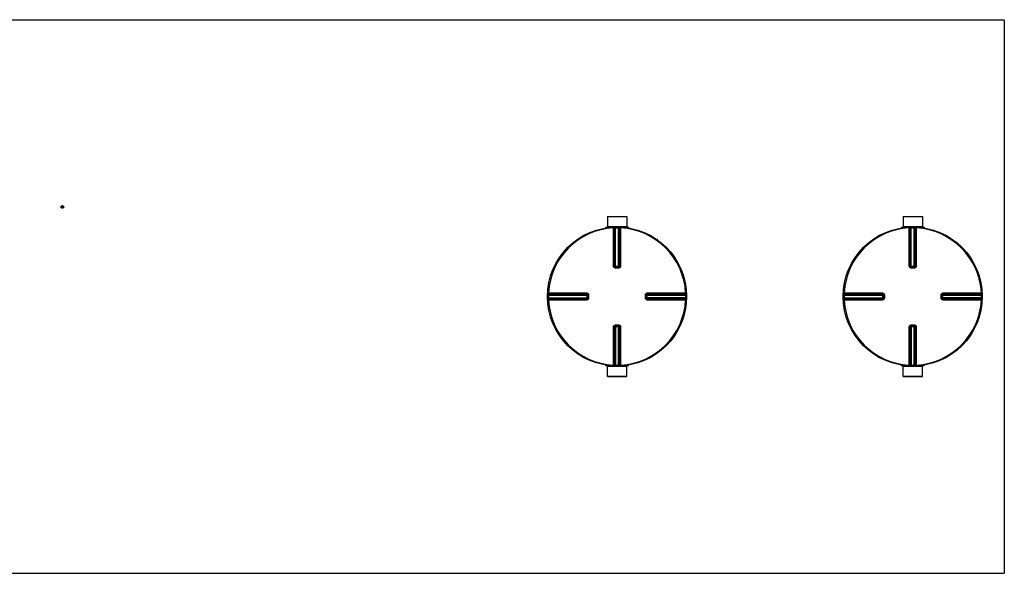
# Model space of a CAD drawing. Header units: millimetres. Extents: x 0 to 420, y 0 to 297.
# Tile 15 of 34: x 210 to 280, y 134 to 174. Entities that reach past the tile are written whole.
import ezdxf

# ---------------------------------------------------------------- set-up
doc = ezdxf.new("R2010")
doc.units = ezdxf.units.MM
doc.header["$LTSCALE"] = 23.1
doc.layers.get('0').update_dxf_attribs({"linetype": 'CONTINUOUS'})
doc.layers.add('AXES_REF', color=7, linetype='CONTINUOUS')
doc.layers.add('VISSERIE', color=7, linetype='CONTINUOUS')

msp = doc.modelspace()

# ---------------------------------------------------------------- linework, layer by layer
at = {"color": 7, "linetype": 'Continuous'}
for p, q in [((39.587, 173.527), (279.645, 173.527)), ((279.645, 173.527), (279.645, 134.215)), ((212.693, 160.246), (212.693, 160.265)), ((212.693, 160.246), (212.708, 160.18)), ((212.7, 160.238), (212.701, 160.23)), ((212.701, 160.23), (212.708, 160.198)), ((212.708, 160.18), (212.708, 160.198)), ((212.708, 160.18), (212.78, 160.159)), ((212.724, 160.293), (212.717, 160.288)), ((212.74, 160.192), (212.748, 160.189)), ((212.788, 160.301), (212.78, 160.304)), ((212.78, 160.159), (212.835, 160.205)), ((212.78, 160.159), (212.78, 160.178)), ((212.804, 160.2), (212.811, 160.206)), ((212.828, 160.255), (212.827, 160.263)), ((212.835, 160.223), (212.828, 160.255)), ((212.835, 160.205), (212.835, 160.223)), ((251.465, 159.545), (252.836, 159.545)), ((251.465, 159.545), (251.468, 158.83)), ((252.836, 159.545), (252.833, 158.83)), ((272.46, 159.545), (273.831, 159.545)), ((272.46, 159.545), (272.463, 158.83)), ((273.831, 159.545), (273.828, 158.83)), ((251.351, 158.798), (251.799, 158.798)), ((251.351, 158.798), (251.351, 158.746)), ((251.468, 158.83), (252.833, 158.83)), ((251.468, 158.83), (251.5, 158.798)), ((252.501, 158.798), (252.95, 158.798)), ((252.833, 158.83), (252.8, 158.798)), ((252.95, 158.798), (252.95, 158.746)), ((272.346, 158.798), (272.794, 158.798)), ((272.346, 158.798), (272.346, 158.746)), ((272.463, 158.83), (273.828, 158.83)), ((272.463, 158.83), (272.495, 158.798)), ((273.496, 158.798), (273.945, 158.798)), ((273.828, 158.83), (273.795, 158.798)), ((273.945, 158.798), (273.945, 158.746)), ((254.991, 157.943), (255.027, 157.906)), ((252.029, 155.953), (252.023, 155.953)), ((252.029, 155.953), (252.272, 155.953)), ((252.278, 155.953), (252.272, 155.953)), ((273.024, 155.953), (273.018, 155.953)), ((273.024, 155.953), (273.267, 155.953)), ((273.273, 155.953), (273.267, 155.953)), ((250.068, 153.998), (250.068, 153.998)), ((250.068, 153.998), (250.068, 153.992)), ((250.068, 153.992), (250.068, 153.749)), ((254.232, 153.992), (254.233, 153.998)), ((254.232, 153.749), (254.232, 153.992)), ((271.063, 153.998), (271.063, 153.998)), ((271.063, 153.998), (271.063, 153.992)), ((271.063, 153.992), (271.063, 153.749)), ((275.227, 153.992), (275.228, 153.998)), ((275.227, 153.749), (275.227, 153.992)), ((250.068, 153.749), (250.068, 153.744)), ((250.068, 153.744), (250.068, 153.743)), ((254.233, 153.744), (254.232, 153.749)), ((271.063, 153.749), (271.063, 153.744)), ((271.063, 153.744), (271.063, 153.743)), ((275.228, 153.744), (275.227, 153.749)), ((252.023, 151.788), (252.029, 151.789)), ((252.272, 151.789), (252.029, 151.789)), ((252.272, 151.789), (252.278, 151.788)), ((273.018, 151.788), (273.024, 151.789)), ((273.267, 151.789), (273.024, 151.789)), ((273.267, 151.789), (273.273, 151.788)), ((251.351, 148.944), (251.351, 148.996)), ((251.799, 148.944), (251.351, 148.944)), ((251.465, 148.196), (251.468, 148.911)), ((251.468, 148.911), (251.5, 148.944)), ((252.833, 148.911), (251.468, 148.911)), ((252.95, 148.944), (252.501, 148.944)), ((252.833, 148.911), (252.8, 148.944)), ((252.836, 148.196), (252.833, 148.911)), ((252.95, 148.944), (252.95, 148.996)), ((272.346, 148.944), (272.346, 148.996)), ((272.794, 148.944), (272.346, 148.944)), ((272.46, 148.196), (272.463, 148.911)), ((272.463, 148.911), (272.495, 148.944)), ((273.828, 148.911), (272.463, 148.911)), ((273.945, 148.944), (273.496, 148.944)), ((273.828, 148.911), (273.795, 148.944)), ((273.831, 148.196), (273.828, 148.911)), ((273.945, 148.944), (273.945, 148.996)), ((252.836, 148.196), (251.465, 148.196)), ((273.831, 148.196), (272.46, 148.196)), ((39.587, 134.215), (279.645, 134.215))]:
    msp.add_line(p, q, dxfattribs=at)
at = {"color": 9, "linetype": 'Continuous'}
for p, q in [((251.895, 158.804), (251.898, 158.741)), ((251.898, 156.019), (251.898, 158.741)), ((251.962, 156.018), (251.962, 158.74)), ((251.981, 158.74), (251.981, 156.016)), ((252.044, 158.81), (252.045, 158.746)), ((252.045, 155.953), (252.045, 158.746)), ((252.257, 158.81), (252.255, 158.746)), ((252.255, 155.953), (252.255, 158.746)), ((252.32, 156.016), (252.32, 158.74)), ((252.338, 158.74), (252.338, 156.018)), ((252.406, 158.804), (252.403, 158.741)), ((252.403, 158.741), (252.403, 156.019)), ((272.89, 158.804), (272.893, 158.741)), ((272.893, 156.019), (272.893, 158.741)), ((272.957, 156.018), (272.957, 158.74)), ((272.976, 158.74), (272.976, 156.016)), ((273.039, 158.81), (273.04, 158.746)), ((273.04, 155.953), (273.04, 158.746)), ((273.252, 158.81), (273.25, 158.746)), ((273.25, 155.953), (273.25, 158.746)), ((273.315, 156.016), (273.315, 158.74)), ((273.333, 158.74), (273.333, 156.018)), ((273.401, 158.804), (273.398, 158.741)), ((273.398, 158.741), (273.398, 156.019)), ((251.962, 156.018), (251.981, 156.016)), ((252.029, 155.889), (252.029, 155.953)), ((252.045, 156.016), (252.255, 156.016)), ((252.272, 155.889), (252.272, 155.953)), ((252.32, 156.016), (252.338, 156.018)), ((272.957, 156.018), (272.976, 156.016)), ((273.024, 155.889), (273.024, 155.953)), ((273.04, 156.016), (273.25, 156.016)), ((273.267, 155.889), (273.267, 155.953)), ((273.315, 156.016), (273.333, 156.018)), ((252.15, 155.889), (252.029, 155.889)), ((252.272, 155.889), (252.15, 155.889)), ((273.145, 155.889), (273.024, 155.889)), ((273.267, 155.889), (273.145, 155.889)), ((247.211, 153.977), (247.275, 153.976)), ((247.217, 154.127), (247.28, 154.123)), ((247.275, 153.976), (250.068, 153.976)), ((247.28, 154.123), (250.002, 154.123)), ((247.281, 154.04), (250.005, 154.04)), ((247.282, 154.059), (250.003, 154.059)), ((250.005, 154.04), (250.003, 154.059)), ((250.005, 153.976), (250.005, 153.99)), ((250.005, 153.976), (250.005, 153.766)), ((250.132, 153.992), (250.068, 153.992)), ((250.132, 153.992), (250.132, 153.749)), ((254.168, 153.992), (254.232, 153.992)), ((254.168, 153.749), (254.168, 153.992)), ((254.232, 153.976), (257.026, 153.976)), ((254.295, 153.976), (254.295, 153.99)), ((254.295, 153.766), (254.295, 153.976)), ((254.298, 154.059), (254.296, 154.04)), ((254.296, 154.04), (257.02, 154.04)), ((254.298, 154.123), (257.02, 154.123)), ((254.298, 154.059), (257.019, 154.059)), ((257.084, 154.127), (257.02, 154.123)), ((257.089, 153.977), (257.026, 153.976)), ((268.206, 153.977), (268.27, 153.976)), ((268.212, 154.127), (268.275, 154.123)), ((268.27, 153.976), (271.063, 153.976)), ((268.275, 154.123), (270.997, 154.123)), ((268.276, 154.04), (271, 154.04)), ((268.277, 154.059), (270.998, 154.059)), ((271, 154.04), (270.998, 154.059)), ((271, 153.976), (271, 153.99)), ((271, 153.976), (271, 153.766)), ((271.127, 153.992), (271.063, 153.992)), ((271.127, 153.992), (271.127, 153.749)), ((275.163, 153.992), (275.227, 153.992)), ((275.163, 153.749), (275.163, 153.992)), ((275.227, 153.976), (278.021, 153.976)), ((275.29, 153.976), (275.29, 153.99)), ((275.29, 153.766), (275.29, 153.976)), ((275.293, 154.059), (275.291, 154.04)), ((275.291, 154.04), (278.015, 154.04)), ((275.293, 154.123), (278.015, 154.123)), ((275.293, 154.059), (278.014, 154.059)), ((278.079, 154.127), (278.015, 154.123)), ((278.084, 153.977), (278.021, 153.976)), ((247.211, 153.764), (247.275, 153.766)), ((247.217, 153.615), (247.28, 153.618)), ((247.275, 153.766), (250.068, 153.766)), ((250.002, 153.618), (247.28, 153.618)), ((250.005, 153.701), (247.281, 153.701)), ((250.003, 153.683), (247.282, 153.683)), ((249.434, 153.618), (249.291, 153.618)), ((250.003, 153.683), (250.005, 153.701)), ((250.005, 153.766), (250.005, 153.752)), ((250.132, 153.749), (250.068, 153.749)), ((254.168, 153.749), (254.232, 153.749)), ((257.026, 153.766), (254.232, 153.766)), ((254.295, 153.766), (254.295, 153.751)), ((257.02, 153.701), (254.296, 153.701)), ((254.296, 153.701), (254.298, 153.683)), ((257.019, 153.683), (254.298, 153.683)), ((257.02, 153.618), (254.298, 153.618)), ((257.084, 153.615), (257.02, 153.618)), ((257.089, 153.764), (257.026, 153.766)), ((268.206, 153.764), (268.27, 153.766)), ((268.212, 153.615), (268.275, 153.618)), ((268.27, 153.766), (271.063, 153.766)), ((270.997, 153.618), (268.275, 153.618)), ((271, 153.701), (268.276, 153.701)), ((270.998, 153.683), (268.277, 153.683)), ((270.429, 153.618), (270.286, 153.618)), ((270.998, 153.683), (271, 153.701)), ((271, 153.766), (271, 153.752)), ((271.127, 153.749), (271.063, 153.749)), ((275.163, 153.749), (275.227, 153.749)), ((278.021, 153.766), (275.227, 153.766)), ((275.29, 153.766), (275.29, 153.751)), ((278.015, 153.701), (275.291, 153.701)), ((275.291, 153.701), (275.293, 153.683)), ((278.014, 153.683), (275.293, 153.683)), ((278.015, 153.618), (275.293, 153.618)), ((278.079, 153.615), (278.015, 153.618)), ((278.084, 153.764), (278.021, 153.766)), ((251.898, 149.001), (251.898, 151.723)), ((251.981, 151.725), (251.962, 151.724)), ((251.962, 149.002), (251.962, 151.724)), ((251.981, 151.725), (251.981, 149.001)), ((252.029, 151.853), (252.029, 151.789)), ((252.029, 151.853), (252.15, 151.853)), ((252.045, 151.789), (252.045, 148.995)), ((252.255, 151.726), (252.045, 151.726)), ((252.15, 151.853), (252.272, 151.853)), ((252.255, 148.995), (252.255, 151.789)), ((252.272, 151.853), (252.272, 151.789)), ((252.338, 151.724), (252.32, 151.725)), ((252.32, 149.001), (252.32, 151.725)), ((252.338, 151.724), (252.338, 149.002)), ((252.403, 151.723), (252.403, 149.001)), ((272.893, 149.001), (272.893, 151.723)), ((272.976, 151.725), (272.957, 151.724)), ((272.957, 149.002), (272.957, 151.724)), ((272.976, 151.725), (272.976, 149.001)), ((273.024, 151.853), (273.024, 151.789)), ((273.024, 151.853), (273.145, 151.853)), ((273.04, 151.789), (273.04, 148.995)), ((273.25, 151.726), (273.04, 151.726)), ((273.145, 151.853), (273.267, 151.853)), ((273.25, 148.995), (273.25, 151.789)), ((273.267, 151.853), (273.267, 151.789)), ((273.333, 151.724), (273.315, 151.725)), ((273.315, 149.001), (273.315, 151.725)), ((273.333, 151.724), (273.333, 149.002)), ((273.398, 151.723), (273.398, 149.001)), ((251.895, 148.937), (251.898, 149.001)), ((252.044, 148.932), (252.045, 148.995)), ((252.257, 148.932), (252.255, 148.995)), ((252.406, 148.937), (252.403, 149.001)), ((272.89, 148.937), (272.893, 149.001)), ((273.039, 148.932), (273.04, 148.995)), ((273.252, 148.932), (273.25, 148.995)), ((273.401, 148.937), (273.398, 149.001))]:
    msp.add_line(p, q, dxfattribs=at)
for points in [[(247.28, 154.123), (247.391, 154.123), (247.499, 154.123)], [(247.603, 154.123), (247.705, 154.123), (247.804, 154.123), (247.901, 154.123), (247.994, 154.123), (248.085, 154.123), (248.173, 154.123), (248.258, 154.123), (248.341, 154.123), (248.422, 154.123), (248.5, 154.123), (248.577, 154.123), (248.652, 154.123), (248.726, 154.123), (248.799, 154.123), (248.87, 154.123), (248.941, 154.123)], [(249.585, 154.123), (249.662, 154.123), (249.743, 154.123), (249.826, 154.123), (249.913, 154.124), (250.002, 154.123)], [(268.275, 154.123), (268.386, 154.123), (268.494, 154.123)], [(268.599, 154.123), (268.7, 154.123), (268.8, 154.123), (268.896, 154.123), (268.989, 154.123), (269.08, 154.123), (269.168, 154.123), (269.253, 154.123), (269.336, 154.123), (269.417, 154.123), (269.495, 154.123), (269.572, 154.123), (269.647, 154.123), (269.721, 154.123), (269.794, 154.123), (269.865, 154.123), (269.936, 154.123)], [(270.58, 154.123), (270.657, 154.123), (270.738, 154.123), (270.822, 154.123), (270.908, 154.124), (270.997, 154.123)], [(248.652, 153.618), (248.577, 153.618), (248.5, 153.618), (248.421, 153.618), (248.341, 153.618), (248.258, 153.618), (248.173, 153.618), (248.084, 153.618), (247.994, 153.618), (247.9, 153.618), (247.804, 153.618), (247.705, 153.618), (247.603, 153.618), (247.498, 153.618)], [(250.002, 153.618), (249.913, 153.618), (249.826, 153.618), (249.742, 153.618), (249.662, 153.618), (249.584, 153.618), (249.508, 153.618)], [(269.647, 153.618), (269.572, 153.618), (269.495, 153.618), (269.416, 153.618), (269.336, 153.618), (269.253, 153.618), (269.168, 153.618), (269.08, 153.618), (268.989, 153.618), (268.896, 153.618), (268.799, 153.618), (268.7, 153.618), (268.598, 153.618), (268.494, 153.618)], [(270.997, 153.618), (270.908, 153.618), (270.821, 153.618), (270.737, 153.618), (270.657, 153.618), (270.579, 153.618), (270.503, 153.618)]]:
    msp.add_lwpolyline(points, dxfattribs=at)
at = {"color": 7, "linetype": 'Continuous'}
for centre in [(252.15, 153.871), (273.145, 153.871)]:
    msp.add_circle(centre, 4.94, dxfattribs=at)
for centre in [(211.852, 160.032), (211.98, 160.057)]:
    msp.add_arc(centre, 0.872, 13.6415, 15.47102, dxfattribs=at)
at = {"color": 9, "linetype": 'Continuous'}
for centre, radius, start, end in [((252.15, 153.871), 4.877, 92.96745, 177.03255), ((252.215, 153.872), 4.874, 92.75322, 92.96811), ((252.15, 153.874), 4.873, 88.76403, 89.99998), ((252.086, 153.872), 4.874, 87.03189, 87.24678), ((252.15, 153.871), 4.877, 2.96745, 87.03255), ((273.145, 153.871), 4.877, 92.96745, 177.03255), ((273.21, 153.872), 4.874, 92.75322, 92.96811), ((273.145, 153.874), 4.873, 88.76403, 89.99998), ((273.081, 153.872), 4.874, 87.03189, 87.24678), ((273.145, 153.871), 4.877, 2.96745, 87.03255), ((252.027, 156.069), 0.116, 260.88237, 264.14531), ((252.029, 156.086), 0.133, 264.12966, 267.37591), ((252.022, 158.212), 2.197, 270.20147, 270.43504), ((252.279, 158.212), 2.197, 269.565, 269.79411), ((252.254, 156.018), 0.0668, 285.34076, 292.57898), ((252.254, 156.018), 0.0667, 292.5652, 299.81393), ((273.022, 156.069), 0.116, 260.88237, 264.14531), ((273.024, 156.086), 0.133, 264.12966, 267.37591), ((273.017, 158.212), 2.197, 270.20147, 270.43504), ((273.274, 158.212), 2.197, 269.565, 269.79411), ((273.249, 156.018), 0.0668, 285.34076, 292.57898), ((273.249, 156.018), 0.0667, 292.5652, 299.81393), ((252.147, 153.871), 4.874, 178.76416, 181.23584), ((252.15, 153.806), 4.875, 177.03191, 177.24676), ((254.349, 153.994), 0.116, 170.88237, 174.14531), ((254.366, 153.992), 0.133, 174.12966, 177.37591), ((254.298, 153.975), 0.0668, 157.42102, 164.65924), ((254.298, 153.975), 0.0667, 150.18606, 157.4348), ((252.151, 153.806), 4.875, 2.75324, 2.96809), ((252.153, 153.871), 4.874, 358.76416, 1.23584), ((273.143, 153.871), 4.874, 178.76416, 181.23584), ((273.145, 153.806), 4.875, 177.03191, 177.24676), ((275.344, 153.994), 0.116, 170.88237, 174.14531), ((275.361, 153.992), 0.133, 174.12966, 177.37591), ((275.293, 153.975), 0.0668, 157.42102, 164.65924), ((275.293, 153.975), 0.0667, 150.18606, 157.4348), ((273.146, 153.806), 4.875, 2.75324, 2.96809), ((273.148, 153.871), 4.874, 358.76416, 1.23584), ((252.15, 153.871), 4.877, 182.96745, 267.03255), ((252.15, 153.935), 4.875, 182.75324, 182.96809), ((250.003, 153.767), 0.0667, 330.18606, 337.4348), ((250.003, 153.767), 0.0668, 337.42102, 344.65924), ((249.999, 153.75), 0.0692, 345.04344, 349.82869), ((250.004, 153.766), 0.0655, 344.66589, 348.01548), ((250, 153.75), 0.0676, 349.8255, 354.46856), ((252.15, 153.871), 4.877, 272.96745, 357.03255), ((252.151, 153.935), 4.875, 357.03191, 357.24676), ((273.145, 153.871), 4.877, 182.96745, 267.03255), ((273.145, 153.935), 4.875, 182.75324, 182.96809), ((270.998, 153.767), 0.0667, 330.18606, 337.4348), ((270.998, 153.767), 0.0668, 337.42102, 344.65924), ((270.994, 153.75), 0.0692, 345.04344, 349.82869), ((270.999, 153.766), 0.0655, 344.66589, 348.01548), ((270.996, 153.75), 0.0676, 349.8255, 354.46856), ((273.145, 153.871), 4.877, 272.96745, 357.03255), ((273.146, 153.935), 4.875, 357.03191, 357.24676), ((252.046, 151.724), 0.0667, 112.5652, 119.81393), ((252.046, 151.724), 0.0668, 105.34076, 112.57898), ((252.022, 149.529), 2.197, 89.565, 89.79411), ((252.279, 149.529), 2.197, 90.20147, 90.43504), ((252.271, 151.655), 0.133, 84.12966, 87.37591), ((252.273, 151.673), 0.116, 80.88237, 84.14531), ((273.041, 151.724), 0.0667, 112.5652, 119.81393), ((273.041, 151.724), 0.0668, 105.34076, 112.57898), ((273.017, 149.529), 2.197, 89.565, 89.79411), ((273.274, 149.529), 2.197, 90.20147, 90.43504), ((273.267, 151.655), 0.133, 84.12966, 87.37591), ((273.268, 151.673), 0.116, 80.88237, 84.14531), ((252.215, 153.869), 4.874, 267.03189, 267.24678), ((252.15, 153.868), 4.873, 268.76403, 269.99998), ((252.086, 153.869), 4.874, 272.75322, 272.96811), ((273.21, 153.869), 4.874, 267.03189, 267.24678), ((273.145, 153.868), 4.873, 268.76403, 269.99998), ((273.081, 153.869), 4.874, 272.75322, 272.96811)]:
    msp.add_arc(centre, radius, start, end, dxfattribs=at)
at = {"color": 7, "linetype": 'Continuous'}
for points in [[(212.717, 160.288), (212.709, 160.28), (212.7, 160.273), (212.693, 160.265)], [(212.708, 160.198), (212.719, 160.197), (212.73, 160.195), (212.74, 160.192)], [(212.748, 160.311), (212.74, 160.305), (212.731, 160.299), (212.724, 160.293)], [(212.78, 160.304), (212.761, 160.308), (212.739, 160.304), (212.724, 160.293)], [(212.78, 160.304), (212.769, 160.307), (212.759, 160.309), (212.748, 160.311)], [(212.748, 160.189), (212.767, 160.185), (212.789, 160.189), (212.804, 160.2)], [(212.748, 160.189), (212.759, 160.186), (212.77, 160.182), (212.78, 160.178)], [(212.78, 160.178), (212.788, 160.185), (212.796, 160.193), (212.804, 160.2)], [(212.82, 160.29), (212.809, 160.294), (212.799, 160.298), (212.788, 160.301)], [(212.811, 160.206), (212.819, 160.212), (212.827, 160.218), (212.835, 160.223)]]:
    msp.add_open_spline(points, degree=3, dxfattribs=at)
for points, knots in [([(212.717, 160.288), (212.71, 160.281), (212.7, 160.266), (212.698, 160.247), (212.7, 160.238)], [0, 0, 0, 0, 0.506776, 1, 1, 1, 1]), ([(212.701, 160.23), (212.706, 160.217), (212.719, 160.201), (212.735, 160.193), (212.74, 160.192)], [0, 0, 0, 0, 0.738617, 1, 1, 1, 1]), ([(212.827, 160.263), (212.822, 160.276), (212.809, 160.292), (212.793, 160.3), (212.788, 160.301)], [0, 0, 0, 0, 0.738617, 1, 1, 1, 1]), ([(212.811, 160.206), (212.818, 160.212), (212.828, 160.227), (212.83, 160.246), (212.828, 160.255)], [0, 0, 0, 0, 0.506776, 1, 1, 1, 1])]:
    msp.add_open_spline(points, degree=3, knots=knots, dxfattribs=at)
at = {"color": 9, "linetype": 'Continuous'}
for points in [[(251.895, 158.804), (251.926, 158.806), (251.962, 158.771), (251.962, 158.74)], [(251.913, 158.805), (251.944, 158.807), (251.981, 158.772), (251.981, 158.74)], [(252.045, 158.746), (252.08, 158.747), (252.115, 158.748), (252.15, 158.747)], [(252.388, 158.805), (252.356, 158.807), (252.32, 158.772), (252.32, 158.74)], [(252.406, 158.804), (252.375, 158.806), (252.338, 158.771), (252.338, 158.74)], [(272.89, 158.804), (272.921, 158.806), (272.957, 158.771), (272.957, 158.74)], [(272.908, 158.805), (272.939, 158.807), (272.976, 158.772), (272.976, 158.74)], [(273.04, 158.746), (273.075, 158.747), (273.11, 158.748), (273.145, 158.747)], [(273.383, 158.805), (273.351, 158.807), (273.315, 158.772), (273.315, 158.74)], [(273.401, 158.804), (273.37, 158.806), (273.333, 158.771), (273.333, 158.74)], [(251.981, 156.016), (251.981, 155.989), (252.006, 155.959), (252.032, 155.953)], [(252.338, 156.018), (252.338, 155.989), (252.307, 155.956), (252.278, 155.953)], [(252.288, 155.96), (252.306, 155.971), (252.32, 155.995), (252.32, 156.016)], [(272.976, 156.016), (272.976, 155.989), (273.001, 155.959), (273.027, 155.953)], [(273.333, 156.018), (273.333, 155.989), (273.302, 155.956), (273.273, 155.953)], [(273.283, 155.96), (273.301, 155.971), (273.315, 155.995), (273.315, 156.016)], [(247.216, 154.108), (247.214, 154.077), (247.249, 154.041), (247.281, 154.04)], [(247.217, 154.127), (247.215, 154.095), (247.25, 154.059), (247.282, 154.059)], [(250.003, 154.059), (250.033, 154.059), (250.065, 154.028), (250.068, 153.998)], [(250.005, 154.04), (250.032, 154.04), (250.063, 154.016), (250.068, 153.989)], [(254.24, 154.008), (254.25, 154.027), (254.274, 154.04), (254.296, 154.04)], [(257.084, 154.127), (257.085, 154.095), (257.05, 154.059), (257.019, 154.059)], [(257.085, 154.108), (257.086, 154.077), (257.051, 154.041), (257.02, 154.04)], [(268.212, 154.127), (268.21, 154.095), (268.245, 154.059), (268.277, 154.059)], [(268.211, 154.108), (268.21, 154.077), (268.245, 154.041), (268.276, 154.04)], [(270.998, 154.059), (271.028, 154.059), (271.06, 154.028), (271.063, 153.998)], [(271, 154.04), (271.027, 154.04), (271.058, 154.016), (271.063, 153.989)], [(275.235, 154.008), (275.246, 154.027), (275.269, 154.04), (275.291, 154.04)], [(278.079, 154.127), (278.08, 154.095), (278.045, 154.059), (278.014, 154.059)], [(278.08, 154.108), (278.081, 154.077), (278.046, 154.041), (278.015, 154.04)], [(247.216, 153.634), (247.214, 153.665), (247.249, 153.701), (247.281, 153.701)], [(247.217, 153.615), (247.215, 153.646), (247.25, 153.683), (247.282, 153.683)], [(250.066, 153.732), (250.059, 153.707), (250.03, 153.683), (250.003, 153.683)], [(250.061, 153.734), (250.05, 153.715), (250.026, 153.701), (250.005, 153.701)], [(254.296, 153.701), (254.269, 153.701), (254.238, 153.726), (254.232, 153.753)], [(254.298, 153.683), (254.268, 153.683), (254.235, 153.714), (254.233, 153.744)], [(257.084, 153.615), (257.085, 153.646), (257.05, 153.683), (257.019, 153.683)], [(257.085, 153.634), (257.086, 153.665), (257.051, 153.701), (257.02, 153.701)], [(268.211, 153.634), (268.21, 153.665), (268.245, 153.701), (268.276, 153.701)], [(268.212, 153.615), (268.21, 153.646), (268.245, 153.683), (268.277, 153.683)], [(271.061, 153.732), (271.054, 153.707), (271.025, 153.683), (270.998, 153.683)], [(271.056, 153.734), (271.045, 153.715), (271.021, 153.701), (271, 153.701)], [(275.291, 153.701), (275.264, 153.701), (275.233, 153.726), (275.227, 153.753)], [(275.293, 153.683), (275.263, 153.683), (275.231, 153.714), (275.228, 153.744)], [(278.079, 153.615), (278.08, 153.646), (278.045, 153.683), (278.014, 153.683)], [(278.08, 153.634), (278.081, 153.665), (278.046, 153.701), (278.015, 153.701)], [(251.962, 151.724), (251.962, 151.753), (251.994, 151.786), (252.023, 151.788)], [(252.013, 151.781), (251.994, 151.771), (251.981, 151.747), (251.981, 151.725)], [(252.32, 151.725), (252.32, 151.753), (252.295, 151.783), (252.268, 151.789)], [(272.957, 151.724), (272.957, 151.753), (272.989, 151.786), (273.018, 151.788)], [(273.008, 151.781), (272.989, 151.771), (272.976, 151.747), (272.976, 151.725)], [(273.315, 151.725), (273.315, 151.753), (273.29, 151.783), (273.263, 151.789)], [(251.895, 148.937), (251.926, 148.936), (251.962, 148.971), (251.962, 149.002)], [(251.913, 148.937), (251.944, 148.935), (251.981, 148.97), (251.981, 149.001)], [(252.255, 148.995), (252.22, 148.995), (252.185, 148.994), (252.15, 148.995)], [(252.388, 148.937), (252.356, 148.935), (252.32, 148.97), (252.32, 149.001)], [(252.406, 148.937), (252.375, 148.936), (252.338, 148.971), (252.338, 149.002)], [(272.89, 148.937), (272.921, 148.936), (272.957, 148.971), (272.957, 149.002)], [(272.908, 148.937), (272.939, 148.935), (272.976, 148.97), (272.976, 149.001)], [(273.25, 148.995), (273.215, 148.995), (273.18, 148.994), (273.145, 148.995)], [(273.383, 148.937), (273.351, 148.935), (273.315, 148.97), (273.315, 149.001)], [(273.401, 148.937), (273.37, 148.936), (273.333, 148.971), (273.333, 149.002)]]:
    msp.add_open_spline(points, degree=3, dxfattribs=at)
for points, knots in [([(251.962, 158.74), (251.96, 158.74), (251.938, 158.74), (251.917, 158.741), (251.898, 158.741)], [0, 0, 0, 0, 0.109199, 1, 1, 1, 1]), ([(251.981, 158.74), (251.984, 158.742), (251.999, 158.744), (252.014, 158.744), (252.026, 158.744)], [0, 0, 0, 0, 0.258917, 1, 1, 1, 1]), ([(252.255, 158.746), (252.268, 158.746), (252.276, 158.745), (252.309, 158.743), (252.3, 158.743), (252.298, 158.743)], [0, 0, 0, 0, 0.700251, 0.885328, 1, 1, 1, 1]), ([(252.403, 158.741), (252.395, 158.741), (252.374, 158.74), (252.352, 158.742), (252.338, 158.74)], [0, 0, 0, 0, 0.353705, 1, 1, 1, 1]), ([(272.957, 158.74), (272.955, 158.74), (272.933, 158.74), (272.912, 158.741), (272.893, 158.741)], [0, 0, 0, 0, 0.109199, 1, 1, 1, 1]), ([(272.976, 158.74), (272.979, 158.742), (272.994, 158.744), (273.009, 158.744), (273.021, 158.744)], [0, 0, 0, 0, 0.258917, 1, 1, 1, 1]), ([(273.25, 158.746), (273.263, 158.746), (273.271, 158.745), (273.304, 158.743), (273.295, 158.743), (273.293, 158.743)], [0, 0, 0, 0, 0.700251, 0.885328, 1, 1, 1, 1]), ([(273.398, 158.741), (273.39, 158.741), (273.369, 158.74), (273.347, 158.742), (273.333, 158.74)], [0, 0, 0, 0, 0.353705, 1, 1, 1, 1]), ([(251.898, 156.019), (251.905, 156.019), (251.927, 156.018), (251.949, 156.019), (251.962, 156.018)], [0, 0, 0, 0, 0.353802, 1, 1, 1, 1]), ([(252.029, 155.889), (251.995, 155.889), (251.926, 155.916), (251.898, 155.986), (251.898, 156.019)], [0, 0, 0, 0, 0.501179, 1, 1, 1, 1]), ([(252.009, 155.955), (251.999, 155.956), (251.973, 155.961), (251.982, 155.989), (251.988, 155.996)], [0, 0, 0, 0, 0.491684, 1, 1, 1, 1]), ([(251.981, 156.016), (251.982, 156.016), (251.999, 156.016), (252.015, 156.016), (252.03, 156.016)], [0, 0, 0, 0, 0.107688, 1, 1, 1, 1]), ([(252.32, 156.016), (252.318, 156.016), (252.302, 156.016), (252.285, 156.016), (252.271, 156.016)], [0, 0, 0, 0, 0.107674, 1, 1, 1, 1]), ([(252.403, 156.019), (252.403, 155.985), (252.374, 155.916), (252.305, 155.889), (252.272, 155.889)], [0, 0, 0, 0, 0.499867, 1, 1, 1, 1]), ([(252.403, 156.019), (252.395, 156.019), (252.374, 156.018), (252.352, 156.019), (252.338, 156.018)], [0, 0, 0, 0, 0.353802, 1, 1, 1, 1]), ([(272.893, 156.019), (272.9, 156.019), (272.922, 156.018), (272.944, 156.019), (272.957, 156.018)], [0, 0, 0, 0, 0.353802, 1, 1, 1, 1]), ([(273.024, 155.889), (272.991, 155.889), (272.921, 155.916), (272.893, 155.986), (272.893, 156.019)], [0, 0, 0, 0, 0.501179, 1, 1, 1, 1]), ([(273.004, 155.955), (272.994, 155.956), (272.968, 155.961), (272.977, 155.989), (272.983, 155.996)], [0, 0, 0, 0, 0.491684, 1, 1, 1, 1]), ([(272.976, 156.016), (272.977, 156.016), (272.994, 156.016), (273.01, 156.016), (273.025, 156.016)], [0, 0, 0, 0, 0.107688, 1, 1, 1, 1]), ([(273.315, 156.016), (273.313, 156.016), (273.297, 156.016), (273.28, 156.016), (273.266, 156.016)], [0, 0, 0, 0, 0.107674, 1, 1, 1, 1]), ([(273.398, 156.019), (273.398, 155.985), (273.37, 155.916), (273.3, 155.889), (273.267, 155.889)], [0, 0, 0, 0, 0.499867, 1, 1, 1, 1]), ([(273.398, 156.019), (273.39, 156.019), (273.369, 156.018), (273.347, 156.019), (273.333, 156.018)], [0, 0, 0, 0, 0.353802, 1, 1, 1, 1]), ([(247.275, 153.976), (247.275, 153.989), (247.276, 153.997), (247.278, 154.03), (247.279, 154.02), (247.278, 154.018)], [0, 0, 0, 0, 0.700251, 0.885328, 1, 1, 1, 1]), ([(247.28, 154.123), (247.28, 154.116), (247.281, 154.094), (247.279, 154.072), (247.282, 154.059)], [0, 0, 0, 0, 0.353705, 1, 1, 1, 1]), ([(250.002, 154.123), (250.002, 154.116), (250.003, 154.094), (250.002, 154.073), (250.003, 154.059)], [0, 0, 0, 0, 0.353799, 1, 1, 1, 1]), ([(250.002, 154.123), (250.036, 154.123), (250.105, 154.095), (250.132, 154.026), (250.132, 153.992)], [0, 0, 0, 0, 0.499925, 1, 1, 1, 1]), ([(250.005, 153.99), (250.005, 153.999), (250.005, 154.005), (250.005, 154.022), (250.005, 154.014), (250.005, 154.012)], [0, 0, 0, 0, 0.693585, 0.792877, 1, 1, 1, 1]), ([(254.168, 153.992), (254.168, 154.026), (254.196, 154.095), (254.265, 154.123), (254.298, 154.123)], [0, 0, 0, 0, 0.501179, 1, 1, 1, 1]), ([(254.234, 154.012), (254.236, 154.022), (254.241, 154.048), (254.268, 154.039), (254.276, 154.033)], [0, 0, 0, 0, 0.491684, 1, 1, 1, 1]), ([(254.295, 153.99), (254.295, 153.999), (254.295, 154.005), (254.296, 154.023), (254.296, 154.014), (254.296, 154.012)], [0, 0, 0, 0, 0.693616, 0.794058, 1, 1, 1, 1]), ([(254.298, 154.123), (254.298, 154.116), (254.298, 154.094), (254.299, 154.073), (254.298, 154.059)], [0, 0, 0, 0, 0.353802, 1, 1, 1, 1]), ([(257.019, 154.059), (257.019, 154.061), (257.02, 154.083), (257.02, 154.104), (257.02, 154.123)], [0, 0, 0, 0, 0.109199, 1, 1, 1, 1]), ([(257.02, 154.04), (257.021, 154.037), (257.023, 154.022), (257.024, 154.007), (257.023, 153.996)], [0, 0, 0, 0, 0.258917, 1, 1, 1, 1]), ([(268.27, 153.976), (268.27, 153.989), (268.271, 153.997), (268.273, 154.03), (268.274, 154.02), (268.274, 154.018)], [0, 0, 0, 0, 0.700251, 0.885328, 1, 1, 1, 1]), ([(268.275, 154.123), (268.275, 154.116), (268.276, 154.094), (268.274, 154.072), (268.277, 154.059)], [0, 0, 0, 0, 0.353705, 1, 1, 1, 1]), ([(270.997, 154.123), (270.997, 154.116), (270.998, 154.094), (270.997, 154.073), (270.998, 154.059)], [0, 0, 0, 0, 0.353799, 1, 1, 1, 1]), ([(270.997, 154.123), (271.031, 154.123), (271.1, 154.095), (271.127, 154.026), (271.127, 153.992)], [0, 0, 0, 0, 0.499925, 1, 1, 1, 1]), ([(271, 153.99), (271, 153.999), (271.001, 154.005), (271, 154.022), (271, 154.014), (271, 154.012)], [0, 0, 0, 0, 0.693585, 0.792877, 1, 1, 1, 1]), ([(275.163, 153.992), (275.163, 154.026), (275.191, 154.095), (275.26, 154.123), (275.293, 154.123)], [0, 0, 0, 0, 0.501179, 1, 1, 1, 1]), ([(275.229, 154.012), (275.231, 154.022), (275.236, 154.048), (275.263, 154.039), (275.271, 154.033)], [0, 0, 0, 0, 0.491684, 1, 1, 1, 1]), ([(275.29, 153.99), (275.29, 153.999), (275.29, 154.005), (275.291, 154.023), (275.291, 154.014), (275.291, 154.012)], [0, 0, 0, 0, 0.693616, 0.794058, 1, 1, 1, 1]), ([(275.293, 154.123), (275.293, 154.116), (275.293, 154.094), (275.294, 154.073), (275.293, 154.059)], [0, 0, 0, 0, 0.353802, 1, 1, 1, 1]), ([(278.014, 154.059), (278.014, 154.061), (278.015, 154.083), (278.015, 154.104), (278.015, 154.123)], [0, 0, 0, 0, 0.109199, 1, 1, 1, 1]), ([(278.015, 154.04), (278.016, 154.037), (278.018, 154.022), (278.019, 154.007), (278.018, 153.996)], [0, 0, 0, 0, 0.258917, 1, 1, 1, 1]), ([(247.281, 153.701), (247.28, 153.705), (247.277, 153.72), (247.277, 153.735), (247.277, 153.746)], [0, 0, 0, 0, 0.258917, 1, 1, 1, 1]), ([(247.282, 153.683), (247.281, 153.681), (247.281, 153.659), (247.28, 153.638), (247.28, 153.618)], [0, 0, 0, 0, 0.109199, 1, 1, 1, 1]), ([(250.132, 153.749), (250.132, 153.716), (250.105, 153.647), (250.036, 153.618), (250.002, 153.618)], [0, 0, 0, 0, 0.500075, 1, 1, 1, 1]), ([(250.002, 153.618), (250.002, 153.626), (250.003, 153.648), (250.002, 153.669), (250.003, 153.683)], [0, 0, 0, 0, 0.353802, 1, 1, 1, 1]), ([(250.005, 153.752), (250.005, 153.743), (250.005, 153.737), (250.005, 153.719), (250.005, 153.728), (250.005, 153.73)], [0, 0, 0, 0, 0.693616, 0.794058, 1, 1, 1, 1]), ([(254.298, 153.618), (254.265, 153.618), (254.195, 153.647), (254.168, 153.716), (254.168, 153.749)], [0, 0, 0, 0, 0.499867, 1, 1, 1, 1]), ([(254.295, 153.751), (254.295, 153.743), (254.295, 153.737), (254.296, 153.719), (254.296, 153.728), (254.296, 153.73)], [0, 0, 0, 0, 0.693585, 0.792877, 1, 1, 1, 1]), ([(254.298, 153.618), (254.298, 153.626), (254.298, 153.648), (254.299, 153.669), (254.298, 153.683)], [0, 0, 0, 0, 0.353802, 1, 1, 1, 1]), ([(257.02, 153.618), (257.02, 153.626), (257.02, 153.647), (257.022, 153.669), (257.019, 153.683)], [0, 0, 0, 0, 0.353705, 1, 1, 1, 1]), ([(257.026, 153.766), (257.025, 153.753), (257.025, 153.745), (257.022, 153.712), (257.022, 153.721), (257.022, 153.723)], [0, 0, 0, 0, 0.700251, 0.885328, 1, 1, 1, 1]), ([(268.276, 153.701), (268.275, 153.705), (268.272, 153.72), (268.272, 153.735), (268.272, 153.746)], [0, 0, 0, 0, 0.258917, 1, 1, 1, 1]), ([(268.277, 153.683), (268.276, 153.681), (268.276, 153.659), (268.275, 153.638), (268.275, 153.618)], [0, 0, 0, 0, 0.109199, 1, 1, 1, 1]), ([(271.127, 153.749), (271.127, 153.716), (271.1, 153.647), (271.031, 153.618), (270.997, 153.618)], [0, 0, 0, 0, 0.500075, 1, 1, 1, 1]), ([(270.997, 153.618), (270.997, 153.626), (270.998, 153.648), (270.997, 153.669), (270.998, 153.683)], [0, 0, 0, 0, 0.353802, 1, 1, 1, 1]), ([(271, 153.752), (271, 153.743), (271.001, 153.737), (271, 153.719), (271, 153.728), (271, 153.73)], [0, 0, 0, 0, 0.693616, 0.794058, 1, 1, 1, 1]), ([(275.293, 153.618), (275.26, 153.618), (275.191, 153.647), (275.163, 153.716), (275.163, 153.749)], [0, 0, 0, 0, 0.499867, 1, 1, 1, 1]), ([(275.29, 153.751), (275.29, 153.743), (275.29, 153.737), (275.291, 153.719), (275.291, 153.728), (275.291, 153.73)], [0, 0, 0, 0, 0.693585, 0.792877, 1, 1, 1, 1]), ([(275.293, 153.618), (275.293, 153.626), (275.293, 153.648), (275.294, 153.669), (275.293, 153.683)], [0, 0, 0, 0, 0.353802, 1, 1, 1, 1]), ([(278.015, 153.618), (278.015, 153.626), (278.015, 153.647), (278.017, 153.669), (278.014, 153.683)], [0, 0, 0, 0, 0.353705, 1, 1, 1, 1]), ([(278.021, 153.766), (278.02, 153.753), (278.02, 153.745), (278.017, 153.712), (278.017, 153.721), (278.017, 153.723)], [0, 0, 0, 0, 0.700251, 0.885328, 1, 1, 1, 1]), ([(251.898, 151.723), (251.898, 151.756), (251.926, 151.826), (251.996, 151.853), (252.029, 151.853)], [0, 0, 0, 0, 0.499867, 1, 1, 1, 1]), ([(251.898, 151.723), (251.905, 151.723), (251.927, 151.723), (251.949, 151.722), (251.962, 151.724)], [0, 0, 0, 0, 0.353802, 1, 1, 1, 1]), ([(251.981, 151.725), (251.982, 151.725), (251.999, 151.726), (252.015, 151.726), (252.03, 151.726)], [0, 0, 0, 0, 0.107674, 1, 1, 1, 1]), ([(252.32, 151.725), (252.318, 151.725), (252.302, 151.726), (252.285, 151.726), (252.271, 151.726)], [0, 0, 0, 0, 0.107688, 1, 1, 1, 1]), ([(252.272, 151.853), (252.305, 151.853), (252.375, 151.826), (252.403, 151.756), (252.403, 151.723)], [0, 0, 0, 0, 0.501179, 1, 1, 1, 1]), ([(252.292, 151.787), (252.301, 151.786), (252.328, 151.781), (252.319, 151.753), (252.312, 151.745)], [0, 0, 0, 0, 0.491684, 1, 1, 1, 1]), ([(252.403, 151.723), (252.395, 151.723), (252.374, 151.723), (252.352, 151.722), (252.338, 151.724)], [0, 0, 0, 0, 0.353802, 1, 1, 1, 1]), ([(272.893, 151.723), (272.893, 151.756), (272.921, 151.826), (272.991, 151.853), (273.024, 151.853)], [0, 0, 0, 0, 0.499867, 1, 1, 1, 1]), ([(272.893, 151.723), (272.9, 151.723), (272.922, 151.723), (272.944, 151.722), (272.957, 151.724)], [0, 0, 0, 0, 0.353802, 1, 1, 1, 1]), ([(272.976, 151.725), (272.977, 151.725), (272.994, 151.726), (273.01, 151.726), (273.025, 151.726)], [0, 0, 0, 0, 0.107674, 1, 1, 1, 1]), ([(273.315, 151.725), (273.313, 151.725), (273.297, 151.726), (273.28, 151.726), (273.266, 151.726)], [0, 0, 0, 0, 0.107688, 1, 1, 1, 1]), ([(273.267, 151.853), (273.3, 151.853), (273.37, 151.826), (273.398, 151.756), (273.398, 151.723)], [0, 0, 0, 0, 0.501179, 1, 1, 1, 1]), ([(273.287, 151.787), (273.296, 151.786), (273.323, 151.781), (273.314, 151.753), (273.307, 151.745)], [0, 0, 0, 0, 0.491684, 1, 1, 1, 1]), ([(273.398, 151.723), (273.39, 151.723), (273.369, 151.723), (273.347, 151.722), (273.333, 151.724)], [0, 0, 0, 0, 0.353802, 1, 1, 1, 1]), ([(251.898, 149.001), (251.905, 149.001), (251.927, 149.001), (251.949, 148.999), (251.962, 149.002)], [0, 0, 0, 0, 0.353705, 1, 1, 1, 1]), ([(252.045, 148.995), (252.032, 148.996), (252.025, 148.996), (251.992, 148.999), (252.001, 148.999), (252.003, 148.999)], [0, 0, 0, 0, 0.700251, 0.885328, 1, 1, 1, 1]), ([(252.32, 149.001), (252.316, 149), (252.301, 148.998), (252.286, 148.998), (252.275, 148.998)], [0, 0, 0, 0, 0.258917, 1, 1, 1, 1]), ([(252.338, 149.002), (252.34, 149.002), (252.362, 149.001), (252.384, 149.001), (252.403, 149.001)], [0, 0, 0, 0, 0.109199, 1, 1, 1, 1]), ([(272.893, 149.001), (272.9, 149.001), (272.922, 149.001), (272.944, 148.999), (272.957, 149.002)], [0, 0, 0, 0, 0.353705, 1, 1, 1, 1]), ([(273.04, 148.995), (273.027, 148.996), (273.02, 148.996), (272.987, 148.999), (272.996, 148.999), (272.998, 148.999)], [0, 0, 0, 0, 0.700251, 0.885328, 1, 1, 1, 1]), ([(273.315, 149.001), (273.311, 149), (273.296, 148.998), (273.281, 148.998), (273.27, 148.998)], [0, 0, 0, 0, 0.258917, 1, 1, 1, 1]), ([(273.333, 149.002), (273.336, 149.002), (273.357, 149.001), (273.379, 149.001), (273.398, 149.001)], [0, 0, 0, 0, 0.109199, 1, 1, 1, 1])]:
    msp.add_open_spline(points, degree=3, knots=knots, dxfattribs=at)
at = {"layer": 'AXES_REF', "color": 7, "linetype": 'Continuous'}
for p, q in [((251.468, 159.558), (252.833, 159.558)), ((251.468, 159.545), (251.468, 159.558)), ((252.833, 159.545), (252.833, 159.558)), ((272.463, 159.558), (273.828, 159.558)), ((272.463, 159.545), (272.463, 159.558)), ((273.828, 159.545), (273.828, 159.558)), ((251.468, 148.196), (251.468, 148.183)), ((251.468, 148.183), (252.833, 148.183)), ((252.833, 148.196), (252.833, 148.183)), ((272.463, 148.196), (272.463, 148.183)), ((272.463, 148.183), (273.828, 148.183)), ((273.828, 148.196), (273.828, 148.183))]:
    msp.add_line(p, q, dxfattribs=at)
at = {"layer": 'VISSERIE', "color": 7, "linetype": 'Continuous'}
for centre, radius, start, end in [((212.748, 160.231), 0.0748, 180.00066, 184.41612), ((212.748, 160.231), 0.0749, 184.41576, 185.03406), ((212.78, 160.231), 0.0749, 355.39133, 359.99668), ((212.78, 160.231), 0.0749, 354.96865, 355.39141)]:
    msp.add_arc(centre, radius, start, end, dxfattribs=at)
for points, knots in [([(212.673, 160.231), (212.673, 160.248), (212.682, 160.272), (212.698, 160.288), (212.703, 160.292)], [0, 0, 0, 0, 0.740399, 1, 1, 1, 1]), ([(212.825, 160.163), (212.812, 160.153), (212.779, 160.139), (212.726, 160.145), (212.684, 160.176), (212.673, 160.209), (212.673, 160.225)], [0, 0, 0, 0, 0.254851, 0.513698, 0.763001, 1, 1, 1, 1]), ([(212.825, 160.17), (212.812, 160.16), (212.781, 160.146), (212.73, 160.15), (212.688, 160.178), (212.675, 160.209), (212.673, 160.225)], [0, 0, 0, 0, 0.254107, 0.512542, 0.762464, 1, 1, 1, 1]), ([(212.748, 160.312), (212.773, 160.316), (212.815, 160.307), (212.849, 160.268), (212.855, 160.243), (212.855, 160.231)], [0, 0, 0, 0, 0.511563, 0.759908, 1, 1, 1, 1]), ([(212.855, 160.225), (212.855, 160.207), (212.846, 160.184), (212.83, 160.167), (212.825, 160.163)], [0, 0, 0, 0, 0.740399, 1, 1, 1, 1]), ([(212.855, 160.225), (212.853, 160.209), (212.844, 160.188), (212.829, 160.173), (212.825, 160.17)], [0, 0, 0, 0, 0.741354, 1, 1, 1, 1])]:
    msp.add_open_spline(points, degree=3, knots=knots, dxfattribs=at)
msp.add_open_spline([(212.703, 160.292), (212.716, 160.303), (212.732, 160.31), (212.748, 160.312)], degree=3, dxfattribs=at)

doc.saveas('drawing.dxf')
